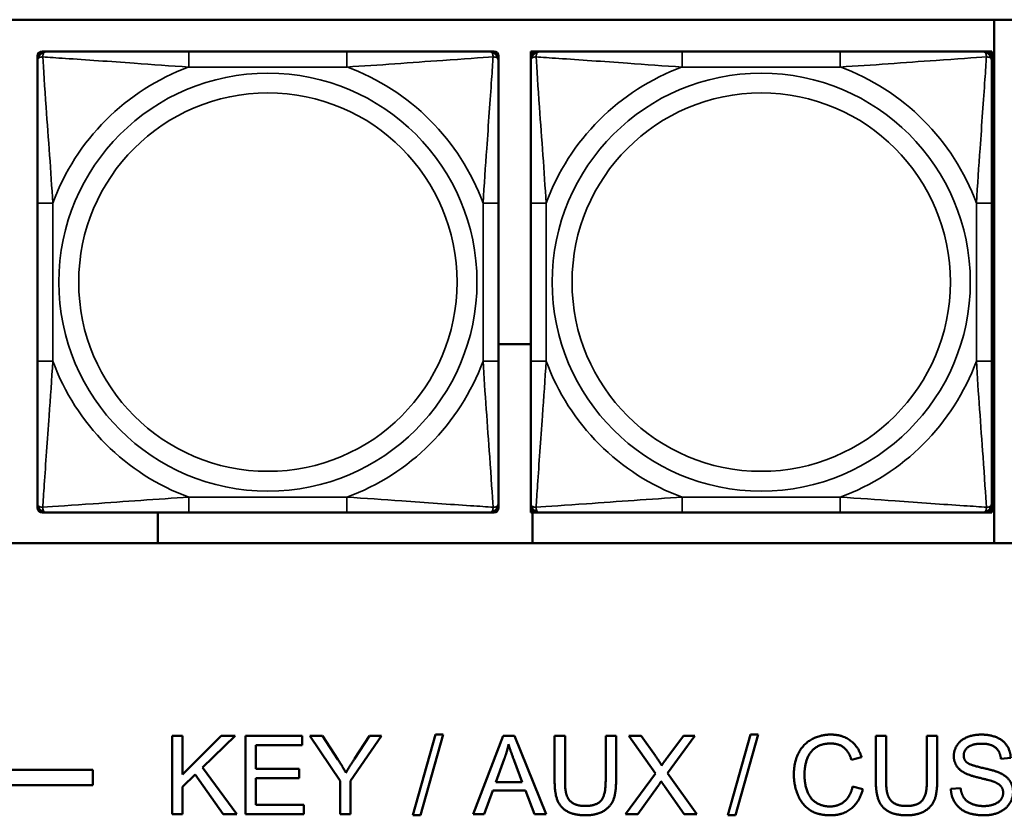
# Model space of a CAD drawing. Header units: inches. Extents: x 1.9 to 64.4, y 1.6 to 69.2.
# Tile 149 of 256: x 32.5 to 33.8, y 53.2 to 54.2. Entities that reach past the tile are written whole.
import ezdxf

# ---------------------------------------------------------------- set-up
doc = ezdxf.new("R2010")
doc.units = ezdxf.units.IN
doc.header["$MEASUREMENT"] = 0
doc.layers.add('Visible (ANSI)', color=7, linetype='Continuous', lineweight=50)
doc.layers.add('Visible Narrow (ANSI)', color=7, linetype='Continuous', lineweight=35)

msp = doc.modelspace()

# ---------------------------------------------------------------- linework, layer by layer
at = {"layer": 'Visible (ANSI)'}
for p, q in [((31.2376, 54.1872), (36.323, 54.1872)), ((33.7821, 54.1872), (33.7821, 53.5167)), ((32.5565, 54.1345), (32.5565, 54.1404)), ((32.5624, 54.1463), (32.5683, 54.1463)), ((32.953, 54.1463), (32.7507, 54.1463)), ((33.1353, 54.1463), (33.1412, 54.1463)), ((33.1471, 54.1404), (33.1471, 54.1345)), ((33.1885, 54.1463), (33.1944, 54.1463)), ((33.1885, 54.1404), (33.1885, 54.1463)), ((33.1885, 54.1345), (33.1885, 54.1404)), ((33.1944, 54.1463), (33.2003, 54.1463)), ((33.585, 54.1463), (33.3827, 54.1463)), ((33.7673, 54.1463), (33.7732, 54.1463)), ((33.7732, 54.1463), (33.7791, 54.1463)), ((33.7791, 54.1463), (33.7791, 54.1404)), ((33.7791, 54.1404), (33.7791, 54.1345)), ((32.5565, 53.9522), (32.5565, 53.7499)), ((33.1471, 53.7499), (33.1471, 53.9522)), ((33.1885, 53.9522), (33.1885, 53.7499)), ((33.7791, 53.7499), (33.7791, 53.9522)), ((33.1471, 53.7715), (33.1885, 53.7715)), ((32.5565, 53.5617), (32.5565, 53.5676)), ((33.1471, 53.5676), (33.1471, 53.5617)), ((33.1885, 53.5617), (33.1885, 53.5676)), ((33.1885, 53.5558), (33.1885, 53.5617)), ((33.7791, 53.5676), (33.7791, 53.5617)), ((33.7791, 53.5617), (33.7791, 53.5558)), ((32.5683, 53.5558), (32.5624, 53.5558)), ((32.7107, 53.5167), (32.7107, 53.5558)), ((32.7507, 53.5558), (32.953, 53.5558)), ((33.1412, 53.5558), (33.1353, 53.5558)), ((33.1944, 53.5558), (33.1885, 53.5558)), ((33.1907, 53.5558), (33.1907, 53.5167)), ((33.2003, 53.5558), (33.1944, 53.5558)), ((33.3827, 53.5558), (33.585, 53.5558)), ((33.7732, 53.5558), (33.7673, 53.5558)), ((33.7791, 53.5558), (33.7732, 53.5558)), ((36.323, 53.5167), (31.2376, 53.5167)), ((32.7291, 53.2695), (32.7424, 53.2695)), ((32.7291, 53.1695), (32.7291, 53.2695)), ((32.7424, 53.2695), (32.7424, 53.22)), ((32.7424, 53.22), (32.7921, 53.2695)), ((32.81, 53.2695), (32.7681, 53.229)), ((32.7921, 53.2695), (32.81, 53.2695)), ((32.8232, 53.2695), (32.8956, 53.2695)), ((32.8232, 53.1695), (32.8232, 53.2695)), ((32.8956, 53.2695), (32.8956, 53.2577)), ((32.9443, 53.2119), (32.9057, 53.2695)), ((32.9057, 53.2695), (32.9218, 53.2695)), ((32.9218, 53.2695), (32.9415, 53.2394)), ((32.9975, 53.2695), (32.9575, 53.2119)), ((32.9626, 53.2401), (32.9821, 53.2695)), ((32.9821, 53.2695), (32.9975, 53.2695)), ((33.0373, 53.1679), (33.0663, 53.2712)), ((33.0762, 53.2712), (33.0472, 53.1679)), ((33.0663, 53.2712), (33.0762, 53.2712)), ((33.1148, 53.1695), (33.1532, 53.2695)), ((33.1532, 53.2695), (33.1675, 53.2695)), ((33.1675, 53.2695), (33.2084, 53.1695)), ((33.2191, 53.2118), (33.2191, 53.2695)), ((33.2191, 53.2695), (33.2324, 53.2695)), ((33.2324, 53.2695), (33.2324, 53.2118)), ((33.2845, 53.2118), (33.2845, 53.2695)), ((33.2845, 53.2695), (33.2978, 53.2695)), ((33.2978, 53.2695), (33.2978, 53.2118)), ((33.3483, 53.2214), (33.3142, 53.2695)), ((33.3142, 53.2695), (33.3299, 53.2695)), ((33.3299, 53.2695), (33.3482, 53.2439)), ((33.3986, 53.2695), (33.3639, 53.222)), ((33.3642, 53.2429), (33.3842, 53.2695)), ((33.3842, 53.2695), (33.3986, 53.2695)), ((33.4411, 53.1679), (33.47, 53.2712)), ((33.4799, 53.2712), (33.451, 53.1679)), ((33.47, 53.2712), (33.4799, 53.2712)), ((33.6306, 53.2118), (33.6306, 53.2695)), ((33.6306, 53.2695), (33.6438, 53.2695)), ((33.6438, 53.2695), (33.6438, 53.2118)), ((33.696, 53.2118), (33.696, 53.2695)), ((33.696, 53.2695), (33.7092, 53.2695)), ((33.7092, 53.2695), (33.7092, 53.2118)), ((32.8956, 53.2577), (32.8364, 53.2577)), ((32.8364, 53.2577), (32.8364, 53.2272)), ((33.1436, 53.2105), (33.1546, 53.2399)), ((33.1671, 53.2383), (33.1776, 53.2105)), ((33.6123, 53.2422), (33.5993, 53.2391)), ((33.8034, 53.2414), (33.7908, 53.2404)), ((22.395, 53.2263), (32.6275, 53.2263)), ((32.6275, 53.2263), (32.6275, 53.2063)), ((32.7588, 53.2201), (32.7424, 53.2042)), ((32.7944, 53.1695), (32.7588, 53.2201)), ((32.7681, 53.229), (32.8118, 53.1695)), ((32.8364, 53.2272), (32.8918, 53.2272)), ((32.8918, 53.2272), (32.8918, 53.2153)), ((33.3097, 53.1695), (33.3483, 53.2214)), ((33.3639, 53.222), (33.4014, 53.1695)), ((32.6275, 53.2063), (22.395, 53.2063)), ((32.8918, 53.2153), (32.8364, 53.2153)), ((32.8364, 53.2153), (32.8364, 53.1814)), ((32.9443, 53.1695), (32.9443, 53.2119)), ((32.9575, 53.2119), (32.9575, 53.1695)), ((33.1776, 53.2105), (33.1436, 53.2105)), ((33.3851, 53.1695), (33.3598, 53.2052)), ((32.7424, 53.2042), (32.7424, 53.1695)), ((33.1398, 53.1998), (33.1288, 53.1695)), ((33.1817, 53.1998), (33.1398, 53.1998)), ((33.1933, 53.1695), (33.1817, 53.1998)), ((33.3509, 53.2042), (33.3256, 53.1695)), ((33.6008, 53.2047), (33.614, 53.2013)), ((33.7267, 53.2017), (33.7392, 53.2028)), ((32.8364, 53.1814), (32.8979, 53.1814)), ((32.8979, 53.1814), (32.8979, 53.1695)), ((32.7424, 53.1695), (32.7291, 53.1695)), ((32.8118, 53.1695), (32.7944, 53.1695)), ((32.8979, 53.1695), (32.8232, 53.1695)), ((32.9575, 53.1695), (32.9443, 53.1695)), ((33.0472, 53.1679), (33.0373, 53.1679)), ((33.1288, 53.1695), (33.1148, 53.1695)), ((33.2084, 53.1695), (33.1933, 53.1695)), ((33.3256, 53.1695), (33.3097, 53.1695)), ((33.4014, 53.1695), (33.3851, 53.1695)), ((33.451, 53.1679), (33.4411, 53.1679))]:
    msp.add_line(p, q, dxfattribs=at)
for centre, radius, start, end in [((32.5624, 54.1404), 0.00591, 90, 180), ((32.5683, 54.1345), 0.0118, 90, 180), ((33.1353, 54.1345), 0.0118, 0, 90), ((33.1412, 54.1404), 0.00591, 0, 90), ((33.1944, 54.1404), 0.00591, 90, 180), ((33.2003, 54.1345), 0.0118, 90, 180), ((33.7673, 54.1345), 0.0118, 0, 90), ((33.7732, 54.1404), 0.00591, 0, 90), ((32.5683, 53.5676), 0.0118, 180, 270), ((32.5624, 53.5617), 0.00591, 180, 270), ((33.1353, 53.5676), 0.0118, 270, 0), ((33.1412, 53.5617), 0.00591, 270, 0), ((33.2003, 53.5676), 0.0118, 180, 270), ((33.1944, 53.5617), 0.00591, 180, 270), ((33.7673, 53.5676), 0.0118, 270, 0), ((33.7732, 53.5617), 0.00591, 270, 0)]:
    msp.add_arc(centre, radius, start, end, dxfattribs=at)
for points, knots in [([(32.7507, 54.1463), (32.727, 54.1463), (32.703, 54.1463), (32.6796, 54.1463), (32.649, 54.1463), (32.6181, 54.1463), (32.5948, 54.1463), (32.5828, 54.1463), (32.5732, 54.1463), (32.5683, 54.1463)], [0.2569537, 0.2569537, 0.2569537, 0.2569537, 0.4371919, 0.4371919, 0.4371919, 0.6739428, 0.6739428, 0.6739428, 0.7963818, 0.7963818, 0.7963818, 0.7963818]), ([(33.1353, 54.1463), (33.1295, 54.1463), (33.117, 54.1463), (33.1018, 54.1463), (33.0784, 54.1463), (33.0493, 54.1463), (33.0202, 54.1463), (32.998, 54.1463), (32.9754, 54.1463), (32.953, 54.1463)], [-0.7968224, -0.7968224, -0.7968224, -0.7968224, -0.6514613, -0.6514613, -0.6514613, -0.427691, -0.427691, -0.427691, -0.2569517, -0.2569517, -0.2569517, -0.2569517]), ([(33.3827, 54.1463), (33.359, 54.1463), (33.335, 54.1463), (33.3116, 54.1463), (33.281, 54.1463), (33.2501, 54.1463), (33.2268, 54.1463), (33.2148, 54.1463), (33.2052, 54.1463), (33.2003, 54.1463)], [0.2569537, 0.2569537, 0.2569537, 0.2569537, 0.4371919, 0.4371919, 0.4371919, 0.6739428, 0.6739428, 0.6739428, 0.7963818, 0.7963818, 0.7963818, 0.7963818]), ([(33.7673, 54.1463), (33.7615, 54.1463), (33.749, 54.1463), (33.7338, 54.1463), (33.7104, 54.1463), (33.6813, 54.1463), (33.6522, 54.1463), (33.63, 54.1463), (33.6074, 54.1463), (33.585, 54.1463)], [-0.7968224, -0.7968224, -0.7968224, -0.7968224, -0.6514613, -0.6514613, -0.6514613, -0.427691, -0.427691, -0.427691, -0.2569517, -0.2569517, -0.2569517, -0.2569517]), ([(32.5565, 54.1345), (32.5565, 54.1288), (32.5565, 54.1163), (32.5565, 54.1011), (32.5565, 54.0776), (32.5565, 54.0485), (32.5565, 54.0194), (32.5565, 53.9973), (32.5565, 53.9746), (32.5565, 53.9522)], [-0.7968224, -0.7968224, -0.7968224, -0.7968224, -0.6514613, -0.6514613, -0.6514613, -0.427691, -0.427691, -0.427691, -0.2569517, -0.2569517, -0.2569517, -0.2569517]), ([(33.1471, 53.9522), (33.1471, 53.9759), (33.1471, 53.9998), (33.1471, 54.0232), (33.1471, 54.0539), (33.1471, 54.0848), (33.1471, 54.108), (33.1471, 54.12), (33.1471, 54.1297), (33.1471, 54.1345)], [0.2569537, 0.2569537, 0.2569537, 0.2569537, 0.4371919, 0.4371919, 0.4371919, 0.6739428, 0.6739428, 0.6739428, 0.7963818, 0.7963818, 0.7963818, 0.7963818]), ([(33.1885, 54.1345), (33.1885, 54.1288), (33.1885, 54.1163), (33.1885, 54.1011), (33.1885, 54.0776), (33.1885, 54.0485), (33.1885, 54.0194), (33.1885, 53.9973), (33.1885, 53.9746), (33.1885, 53.9522)], [-0.7968224, -0.7968224, -0.7968224, -0.7968224, -0.6514613, -0.6514613, -0.6514613, -0.427691, -0.427691, -0.427691, -0.2569517, -0.2569517, -0.2569517, -0.2569517]), ([(33.7791, 53.9522), (33.7791, 53.9759), (33.7791, 53.9998), (33.7791, 54.0232), (33.7791, 54.0539), (33.7791, 54.0848), (33.7791, 54.108), (33.7791, 54.12), (33.7791, 54.1297), (33.7791, 54.1345)], [0.2569537, 0.2569537, 0.2569537, 0.2569537, 0.4371919, 0.4371919, 0.4371919, 0.6739428, 0.6739428, 0.6739428, 0.7963818, 0.7963818, 0.7963818, 0.7963818]), ([(32.5565, 53.7499), (32.5565, 53.7262), (32.5565, 53.7022), (32.5565, 53.6789), (32.5565, 53.6482), (32.5565, 53.6173), (32.5565, 53.5941), (32.5565, 53.5821), (32.5565, 53.5724), (32.5565, 53.5676)], [0.2569537, 0.2569537, 0.2569537, 0.2569537, 0.4371919, 0.4371919, 0.4371919, 0.6739428, 0.6739428, 0.6739428, 0.7963818, 0.7963818, 0.7963818, 0.7963818]), ([(33.1471, 53.5676), (33.1471, 53.5733), (33.1471, 53.5858), (33.1471, 53.601), (33.1471, 53.6245), (33.1471, 53.6536), (33.1471, 53.6827), (33.1471, 53.7048), (33.1471, 53.7275), (33.1471, 53.7499)], [-0.7968224, -0.7968224, -0.7968224, -0.7968224, -0.6514613, -0.6514613, -0.6514613, -0.427691, -0.427691, -0.427691, -0.2569517, -0.2569517, -0.2569517, -0.2569517]), ([(33.1885, 53.7499), (33.1885, 53.7262), (33.1885, 53.7022), (33.1885, 53.6789), (33.1885, 53.6482), (33.1885, 53.6173), (33.1885, 53.5941), (33.1885, 53.5821), (33.1885, 53.5724), (33.1885, 53.5676)], [0.2569537, 0.2569537, 0.2569537, 0.2569537, 0.4371919, 0.4371919, 0.4371919, 0.6739428, 0.6739428, 0.6739428, 0.7963818, 0.7963818, 0.7963818, 0.7963818]), ([(33.7791, 53.5676), (33.7791, 53.5733), (33.7791, 53.5858), (33.7791, 53.601), (33.7791, 53.6245), (33.7791, 53.6536), (33.7791, 53.6827), (33.7791, 53.7048), (33.7791, 53.7275), (33.7791, 53.7499)], [-0.7968224, -0.7968224, -0.7968224, -0.7968224, -0.6514613, -0.6514613, -0.6514613, -0.427691, -0.427691, -0.427691, -0.2569517, -0.2569517, -0.2569517, -0.2569517]), ([(32.5683, 53.5558), (32.5741, 53.5558), (32.5866, 53.5558), (32.6018, 53.5558), (32.6252, 53.5558), (32.6543, 53.5558), (32.6834, 53.5558), (32.7056, 53.5558), (32.7282, 53.5558), (32.7507, 53.5558)], [-0.7968224, -0.7968224, -0.7968224, -0.7968224, -0.6514613, -0.6514613, -0.6514613, -0.427691, -0.427691, -0.427691, -0.2569517, -0.2569517, -0.2569517, -0.2569517]), ([(32.953, 53.5558), (32.9766, 53.5558), (33.0006, 53.5558), (33.024, 53.5558), (33.0546, 53.5558), (33.0855, 53.5558), (33.1088, 53.5558), (33.1208, 53.5558), (33.1304, 53.5558), (33.1353, 53.5558)], [0.2569537, 0.2569537, 0.2569537, 0.2569537, 0.4371919, 0.4371919, 0.4371919, 0.6739428, 0.6739428, 0.6739428, 0.7963818, 0.7963818, 0.7963818, 0.7963818]), ([(33.2003, 53.5558), (33.2061, 53.5558), (33.2186, 53.5558), (33.2338, 53.5558), (33.2572, 53.5558), (33.2863, 53.5558), (33.3154, 53.5558), (33.3376, 53.5558), (33.3602, 53.5558), (33.3827, 53.5558)], [-0.7968224, -0.7968224, -0.7968224, -0.7968224, -0.6514613, -0.6514613, -0.6514613, -0.427691, -0.427691, -0.427691, -0.2569517, -0.2569517, -0.2569517, -0.2569517]), ([(33.585, 53.5558), (33.6086, 53.5558), (33.6326, 53.5558), (33.656, 53.5558), (33.6866, 53.5558), (33.7175, 53.5558), (33.7408, 53.5558), (33.7528, 53.5558), (33.7624, 53.5558), (33.7673, 53.5558)], [0.2569537, 0.2569537, 0.2569537, 0.2569537, 0.4371919, 0.4371919, 0.4371919, 0.6739428, 0.6739428, 0.6739428, 0.7963818, 0.7963818, 0.7963818, 0.7963818])]:
    msp.add_open_spline(points, degree=3, knots=knots, dxfattribs=at)
for points in [[(33.5256, 53.2203), (33.5256, 53.2359), (33.5376, 53.2593), (33.5596, 53.2713), (33.5729, 53.2713)], [(33.5729, 53.2713), (33.5879, 53.2713), (33.6083, 53.256), (33.6123, 53.2422)], [(33.7305, 53.2437), (33.7305, 53.2513), (33.7391, 53.2644), (33.7556, 53.2713), (33.7658, 53.2713)], [(33.7658, 53.2713), (33.7769, 53.2713), (33.7939, 53.2641), (33.8031, 53.2502), (33.8034, 53.2414)], [(33.1546, 53.2399), (33.1581, 53.2494), (33.1601, 53.259)], [(33.1601, 53.259), (33.1623, 53.2509), (33.1671, 53.2383)], [(33.5726, 53.2599), (33.561, 53.2599), (33.5455, 53.2489), (33.5392, 53.2303), (33.5392, 53.2204)], [(33.5993, 53.2391), (33.5958, 53.25), (33.5826, 53.2599), (33.5726, 53.2599)], [(33.7663, 53.2596), (33.7543, 53.2596), (33.7432, 53.2508), (33.7432, 53.2446)], [(33.7908, 53.2404), (33.7898, 53.25), (33.7779, 53.2596), (33.7663, 53.2596)], [(33.3482, 53.2439), (33.354, 53.236), (33.3562, 53.2317)], [(33.3562, 53.2317), (33.3596, 53.237), (33.3642, 53.2429)], [(33.7447, 53.222), (33.7375, 53.2257), (33.7305, 53.2368), (33.7305, 53.2437)], [(33.7432, 53.2446), (33.7432, 53.2392), (33.7471, 53.2357)], [(32.9415, 53.2394), (32.9471, 53.231), (32.9517, 53.2224)], [(32.9517, 53.2224), (32.9562, 53.2303), (32.9626, 53.2401)], [(33.7471, 53.2357), (33.751, 53.2323), (33.7834, 53.225), (33.7894, 53.2222)], [(33.5726, 53.1679), (33.5565, 53.1679), (33.5362, 53.181), (33.5256, 53.206), (33.5256, 53.2203)], [(33.5392, 53.2204), (33.5392, 53.2077), (33.5467, 53.1886), (33.5623, 53.1792), (33.5715, 53.1792)], [(33.7819, 53.2108), (33.7779, 53.2124), (33.7502, 53.219), (33.7447, 53.222)], [(33.7894, 53.2222), (33.7981, 53.2182), (33.8064, 53.2058), (33.8064, 53.1978)], [(33.2587, 53.1679), (33.2447, 53.1679), (33.2267, 53.1775), (33.2191, 53.1959), (33.2191, 53.2118)], [(33.2324, 53.2118), (33.2324, 53.1989), (33.2372, 53.1865), (33.249, 53.1798), (33.2575, 53.1798)], [(33.2575, 53.1798), (33.2721, 53.1798), (33.2845, 53.1931), (33.2845, 53.2118)], [(33.2978, 53.2118), (33.2978, 53.1967), (33.291, 53.179), (33.2732, 53.1679), (33.2587, 53.1679)], [(33.3556, 53.2114), (33.3524, 53.2063), (33.3509, 53.2042)], [(33.3598, 53.2052), (33.3577, 53.2083), (33.3556, 53.2114)], [(33.6701, 53.1679), (33.6561, 53.1679), (33.6382, 53.1775), (33.6306, 53.1959), (33.6306, 53.2118)], [(33.6438, 53.2118), (33.6438, 53.1989), (33.6486, 53.1865), (33.6604, 53.1798), (33.669, 53.1798)], [(33.669, 53.1798), (33.6835, 53.1798), (33.696, 53.1931), (33.696, 53.2118)], [(33.7092, 53.2118), (33.7092, 53.1967), (33.7024, 53.179), (33.6846, 53.1679), (33.6701, 53.1679)], [(33.7937, 53.1967), (33.7937, 53.2014), (33.7883, 53.2084), (33.7819, 53.2108)], [(33.5715, 53.1792), (33.5826, 53.1792), (33.598, 53.192), (33.6008, 53.2047)], [(33.614, 53.2013), (33.6098, 53.185), (33.5883, 53.1679), (33.5726, 53.1679)], [(33.7694, 53.1679), (33.7558, 53.1679), (33.7375, 53.1758), (33.727, 53.1916), (33.7267, 53.2017)], [(33.7392, 53.2028), (33.7402, 53.1952), (33.7466, 53.1856), (33.7603, 53.1797), (33.7688, 53.1797)], [(33.7688, 53.1797), (33.7764, 53.1797), (33.788, 53.1842), (33.7937, 53.192), (33.7937, 53.1967)], [(33.8064, 53.1978), (33.8064, 53.1898), (33.7972, 53.1757), (33.7801, 53.1679), (33.7694, 53.1679)]]:
    msp.add_open_spline(points, degree=2, dxfattribs=at)
at = {"layer": 'Visible Narrow (ANSI)'}
for p, q in [((32.7507, 54.1463), (32.7507, 54.1266)), ((32.953, 54.1463), (32.953, 54.1266)), ((33.3827, 54.1463), (33.3827, 54.1266)), ((33.585, 54.1463), (33.585, 54.1266)), ((32.7507, 54.1266), (32.953, 54.1266)), ((33.3827, 54.1266), (33.585, 54.1266)), ((32.5565, 53.9522), (32.5762, 53.9522)), ((32.5762, 53.7499), (32.5762, 53.9522)), ((33.1274, 53.9522), (33.1274, 53.7499)), ((33.1471, 53.9522), (33.1274, 53.9522)), ((33.1885, 53.9522), (33.2082, 53.9522)), ((33.2082, 53.7499), (33.2082, 53.9522)), ((33.7594, 53.9522), (33.7594, 53.7499)), ((33.7791, 53.9522), (33.7594, 53.9522)), ((32.5565, 53.7499), (32.5762, 53.7499)), ((33.1471, 53.7499), (33.1274, 53.7499)), ((33.1885, 53.7499), (33.2082, 53.7499)), ((33.7791, 53.7499), (33.7594, 53.7499)), ((32.953, 53.5755), (32.7507, 53.5755)), ((32.7507, 53.5558), (32.7507, 53.5755)), ((32.953, 53.5558), (32.953, 53.5755)), ((33.585, 53.5755), (33.3827, 53.5755)), ((33.3827, 53.5558), (33.3827, 53.5755)), ((33.585, 53.5558), (33.585, 53.5755))]:
    msp.add_line(p, q, dxfattribs=at)
for centre, radius in [((32.8518, 53.851), 0.2678), ((33.4838, 53.851), 0.2678), ((32.8518, 53.851), 0.2424), ((33.4838, 53.851), 0.2424)]:
    msp.add_circle(centre, radius, dxfattribs=at)
for centre, start, end in [((32.8518, 53.851), 110.1547, 159.8453), ((32.8518, 53.851), 20.1547, 69.8453), ((33.4838, 53.851), 110.1547, 159.8453), ((33.4838, 53.851), 20.1547, 69.8453), ((32.8518, 53.851), 200.1547, 249.8453), ((32.8518, 53.851), 290.1547, 339.8453), ((33.4838, 53.851), 200.1547, 249.8453), ((33.4838, 53.851), 290.1547, 339.8453)]:
    msp.add_arc(centre, 0.2936, start, end, dxfattribs=at)
for points, knots in [([(32.5565, 54.1345), (32.5565, 54.135), (32.5566, 54.1355), (32.5568, 54.1364), (32.557, 54.1368), (32.5574, 54.1374), (32.5576, 54.1376), (32.5579, 54.1379), (32.558, 54.138), (32.5584, 54.1384), (32.5588, 54.1386), (32.5597, 54.139), (32.5603, 54.1392), (32.5618, 54.1394), (32.5625, 54.1395), (32.5634, 54.1395)], [-0.0532704, -0.0532704, -0.0532704, -0.0532704, -0.04377373, -0.04377373, -0.03521335, -0.03521335, -0.02986312, -0.02986312, -0.02651922, -0.02651922, -0.01983142, -0.01983142, -0.00913095, -0.00913095, 0.00023197, 0.00023197, 0.00023197, 0.00023197]), ([(32.5634, 54.1395), (32.5634, 54.1403), (32.5634, 54.1411), (32.5636, 54.1425), (32.5638, 54.1432), (32.5643, 54.1441), (32.5645, 54.1444), (32.5648, 54.1448), (32.5649, 54.145), (32.5652, 54.1453), (32.5654, 54.1454), (32.566, 54.1458), (32.5664, 54.146), (32.5673, 54.1463), (32.5678, 54.1463), (32.5683, 54.1463)], [-0.00023197, -0.00023197, -0.00023197, -0.00023197, 0.00913095, 0.00913095, 0.01983142, 0.01983142, 0.02651922, 0.02651922, 0.02986312, 0.02986312, 0.03521335, 0.03521335, 0.04377373, 0.04377373, 0.0532704, 0.0532704, 0.0532704, 0.0532704]), ([(32.5634, 54.1395), (32.571, 54.139), (32.581, 54.1383), (32.6181, 54.1359), (32.6498, 54.1336), (32.7041, 54.1297), (32.7273, 54.128), (32.7507, 54.1266)], [-0.7478145, -0.7478145, -0.7478145, -0.7478145, -0.6493253, -0.6493253, -0.427691, -0.427691, -0.2569537, -0.2569537, -0.2569537, -0.2569537]), ([(32.5762, 53.9522), (32.5738, 53.9927), (32.5705, 54.035), (32.5659, 54.1007), (32.5643, 54.1251), (32.5634, 54.1395)], [0.2569517, 0.2569517, 0.2569517, 0.2569517, 0.5559983, 0.5559983, 0.7482818, 0.7482818, 0.7482818, 0.7482818]), ([(32.953, 54.1266), (32.9934, 54.129), (33.0358, 54.1323), (33.1014, 54.1369), (33.1259, 54.1386), (33.1402, 54.1395)], [0.2569517, 0.2569517, 0.2569517, 0.2569517, 0.5559983, 0.5559983, 0.7482818, 0.7482818, 0.7482818, 0.7482818]), ([(33.1402, 54.1395), (33.1397, 54.1318), (33.1391, 54.1218), (33.1366, 54.0848), (33.1343, 54.053), (33.1304, 53.9988), (33.1288, 53.9756), (33.1274, 53.9522)], [-0.7478145, -0.7478145, -0.7478145, -0.7478145, -0.6493253, -0.6493253, -0.427691, -0.427691, -0.2569537, -0.2569537, -0.2569537, -0.2569537]), ([(33.1353, 54.1463), (33.1358, 54.1463), (33.1363, 54.1463), (33.1372, 54.146), (33.1376, 54.1458), (33.1382, 54.1454), (33.1384, 54.1453), (33.1387, 54.145), (33.1388, 54.1448), (33.1391, 54.1444), (33.1393, 54.1441), (33.1398, 54.1432), (33.14, 54.1425), (33.1402, 54.1411), (33.1402, 54.1403), (33.1402, 54.1395)], [-0.0532704, -0.0532704, -0.0532704, -0.0532704, -0.04377373, -0.04377373, -0.03521335, -0.03521335, -0.02986312, -0.02986312, -0.02651922, -0.02651922, -0.01983142, -0.01983142, -0.00913095, -0.00913095, 0.00023197, 0.00023197, 0.00023197, 0.00023197]), ([(33.1402, 54.1395), (33.1411, 54.1395), (33.1418, 54.1394), (33.1433, 54.1392), (33.1439, 54.139), (33.1449, 54.1386), (33.1452, 54.1384), (33.1456, 54.138), (33.1457, 54.1379), (33.146, 54.1376), (33.1462, 54.1374), (33.1466, 54.1368), (33.1468, 54.1364), (33.147, 54.1355), (33.1471, 54.135), (33.1471, 54.1345)], [-0.00023197, -0.00023197, -0.00023197, -0.00023197, 0.00913095, 0.00913095, 0.01983142, 0.01983142, 0.02651922, 0.02651922, 0.02986312, 0.02986312, 0.03521335, 0.03521335, 0.04377373, 0.04377373, 0.0532704, 0.0532704, 0.0532704, 0.0532704]), ([(33.1885, 54.1345), (33.1885, 54.135), (33.1886, 54.1355), (33.1888, 54.1364), (33.189, 54.1368), (33.1894, 54.1374), (33.1896, 54.1376), (33.1899, 54.1379), (33.19, 54.138), (33.1904, 54.1384), (33.1908, 54.1386), (33.1917, 54.139), (33.1923, 54.1392), (33.1938, 54.1394), (33.1945, 54.1395), (33.1954, 54.1395)], [-0.0532704, -0.0532704, -0.0532704, -0.0532704, -0.04377373, -0.04377373, -0.03521335, -0.03521335, -0.02986312, -0.02986312, -0.02651922, -0.02651922, -0.01983142, -0.01983142, -0.00913095, -0.00913095, 0.00023197, 0.00023197, 0.00023197, 0.00023197]), ([(33.1954, 54.1395), (33.1954, 54.1403), (33.1954, 54.1411), (33.1956, 54.1425), (33.1958, 54.1432), (33.1963, 54.1441), (33.1965, 54.1444), (33.1968, 54.1448), (33.1969, 54.145), (33.1972, 54.1453), (33.1974, 54.1454), (33.198, 54.1458), (33.1984, 54.146), (33.1993, 54.1463), (33.1998, 54.1463), (33.2003, 54.1463)], [-0.00023197, -0.00023197, -0.00023197, -0.00023197, 0.00913095, 0.00913095, 0.01983142, 0.01983142, 0.02651922, 0.02651922, 0.02986312, 0.02986312, 0.03521335, 0.03521335, 0.04377373, 0.04377373, 0.0532704, 0.0532704, 0.0532704, 0.0532704]), ([(33.1954, 54.1395), (33.203, 54.139), (33.213, 54.1383), (33.2501, 54.1359), (33.2818, 54.1336), (33.3361, 54.1297), (33.3593, 54.128), (33.3827, 54.1266)], [-0.7478145, -0.7478145, -0.7478145, -0.7478145, -0.6493253, -0.6493253, -0.427691, -0.427691, -0.2569537, -0.2569537, -0.2569537, -0.2569537]), ([(33.2082, 53.9522), (33.2058, 53.9927), (33.2025, 54.035), (33.1979, 54.1007), (33.1963, 54.1251), (33.1954, 54.1395)], [0.2569517, 0.2569517, 0.2569517, 0.2569517, 0.5559983, 0.5559983, 0.7482818, 0.7482818, 0.7482818, 0.7482818]), ([(33.585, 54.1266), (33.6254, 54.129), (33.6678, 54.1323), (33.7334, 54.1369), (33.7579, 54.1386), (33.7722, 54.1395)], [0.2569517, 0.2569517, 0.2569517, 0.2569517, 0.5559983, 0.5559983, 0.7482818, 0.7482818, 0.7482818, 0.7482818]), ([(33.7722, 54.1395), (33.7717, 54.1318), (33.7711, 54.1218), (33.7686, 54.0848), (33.7663, 54.053), (33.7624, 53.9988), (33.7608, 53.9756), (33.7594, 53.9522)], [-0.7478145, -0.7478145, -0.7478145, -0.7478145, -0.6493253, -0.6493253, -0.427691, -0.427691, -0.2569537, -0.2569537, -0.2569537, -0.2569537]), ([(33.7673, 54.1463), (33.7678, 54.1463), (33.7683, 54.1463), (33.7692, 54.146), (33.7696, 54.1458), (33.7702, 54.1454), (33.7704, 54.1453), (33.7707, 54.145), (33.7708, 54.1448), (33.7711, 54.1444), (33.7713, 54.1441), (33.7718, 54.1432), (33.772, 54.1425), (33.7722, 54.1411), (33.7722, 54.1403), (33.7722, 54.1395)], [-0.0532704, -0.0532704, -0.0532704, -0.0532704, -0.04377373, -0.04377373, -0.03521335, -0.03521335, -0.02986312, -0.02986312, -0.02651922, -0.02651922, -0.01983142, -0.01983142, -0.00913095, -0.00913095, 0.00023197, 0.00023197, 0.00023197, 0.00023197]), ([(33.7722, 54.1395), (33.7731, 54.1395), (33.7738, 54.1394), (33.7753, 54.1392), (33.7759, 54.139), (33.7769, 54.1386), (33.7772, 54.1384), (33.7776, 54.138), (33.7777, 54.1379), (33.778, 54.1376), (33.7782, 54.1374), (33.7786, 54.1368), (33.7788, 54.1364), (33.779, 54.1355), (33.7791, 54.135), (33.7791, 54.1345)], [-0.00023197, -0.00023197, -0.00023197, -0.00023197, 0.00913095, 0.00913095, 0.01983142, 0.01983142, 0.02651922, 0.02651922, 0.02986312, 0.02986312, 0.03521335, 0.03521335, 0.04377373, 0.04377373, 0.0532704, 0.0532704, 0.0532704, 0.0532704]), ([(32.5634, 53.5626), (32.5639, 53.5703), (32.5645, 53.5803), (32.567, 53.6173), (32.5693, 53.649), (32.5732, 53.7033), (32.5748, 53.7265), (32.5762, 53.7499)], [-0.7478145, -0.7478145, -0.7478145, -0.7478145, -0.6493253, -0.6493253, -0.427691, -0.427691, -0.2569537, -0.2569537, -0.2569537, -0.2569537]), ([(33.1274, 53.7499), (33.1298, 53.7094), (33.1331, 53.6671), (33.1377, 53.6014), (33.1393, 53.577), (33.1402, 53.5626)], [0.2569517, 0.2569517, 0.2569517, 0.2569517, 0.5559983, 0.5559983, 0.7482818, 0.7482818, 0.7482818, 0.7482818]), ([(33.1954, 53.5626), (33.1959, 53.5703), (33.1965, 53.5803), (33.199, 53.6173), (33.2013, 53.649), (33.2052, 53.7033), (33.2068, 53.7265), (33.2082, 53.7499)], [-0.7478145, -0.7478145, -0.7478145, -0.7478145, -0.6493253, -0.6493253, -0.427691, -0.427691, -0.2569537, -0.2569537, -0.2569537, -0.2569537]), ([(33.7594, 53.7499), (33.7618, 53.7094), (33.7651, 53.6671), (33.7697, 53.6014), (33.7713, 53.577), (33.7722, 53.5626)], [0.2569517, 0.2569517, 0.2569517, 0.2569517, 0.5559983, 0.5559983, 0.7482818, 0.7482818, 0.7482818, 0.7482818]), ([(32.7507, 53.5755), (32.7102, 53.5731), (32.6678, 53.5698), (32.6022, 53.5652), (32.5777, 53.5635), (32.5634, 53.5626)], [0.2569517, 0.2569517, 0.2569517, 0.2569517, 0.5559983, 0.5559983, 0.7482818, 0.7482818, 0.7482818, 0.7482818]), ([(33.1402, 53.5626), (33.1326, 53.5631), (33.1226, 53.5638), (33.0855, 53.5662), (33.0538, 53.5685), (32.9996, 53.5724), (32.9763, 53.574), (32.953, 53.5755)], [-0.7478145, -0.7478145, -0.7478145, -0.7478145, -0.6493253, -0.6493253, -0.427691, -0.427691, -0.2569537, -0.2569537, -0.2569537, -0.2569537]), ([(33.3827, 53.5755), (33.3422, 53.5731), (33.2998, 53.5698), (33.2342, 53.5652), (33.2097, 53.5635), (33.1954, 53.5626)], [0.2569517, 0.2569517, 0.2569517, 0.2569517, 0.5559983, 0.5559983, 0.7482818, 0.7482818, 0.7482818, 0.7482818]), ([(33.7722, 53.5626), (33.7646, 53.5631), (33.7546, 53.5638), (33.7175, 53.5662), (33.6858, 53.5685), (33.6316, 53.5724), (33.6083, 53.574), (33.585, 53.5755)], [-0.7478145, -0.7478145, -0.7478145, -0.7478145, -0.6493253, -0.6493253, -0.427691, -0.427691, -0.2569537, -0.2569537, -0.2569537, -0.2569537]), ([(32.5634, 53.5626), (32.5625, 53.5626), (32.5618, 53.5627), (32.5603, 53.5629), (32.5597, 53.5631), (32.5588, 53.5635), (32.5584, 53.5637), (32.558, 53.5641), (32.5579, 53.5642), (32.5576, 53.5645), (32.5574, 53.5647), (32.557, 53.5653), (32.5568, 53.5657), (32.5566, 53.5665), (32.5565, 53.567), (32.5565, 53.5676)], [-0.00023197, -0.00023197, -0.00023197, -0.00023197, 0.00913095, 0.00913095, 0.01983142, 0.01983142, 0.02651922, 0.02651922, 0.02986312, 0.02986312, 0.03521335, 0.03521335, 0.04377373, 0.04377373, 0.0532704, 0.0532704, 0.0532704, 0.0532704]), ([(32.5683, 53.5558), (32.5678, 53.5558), (32.5673, 53.5558), (32.5664, 53.5561), (32.566, 53.5563), (32.5654, 53.5567), (32.5652, 53.5568), (32.5649, 53.5571), (32.5648, 53.5573), (32.5645, 53.5577), (32.5643, 53.558), (32.5638, 53.5589), (32.5636, 53.5596), (32.5634, 53.561), (32.5634, 53.5618), (32.5634, 53.5626)], [-0.0532704, -0.0532704, -0.0532704, -0.0532704, -0.04377373, -0.04377373, -0.03521335, -0.03521335, -0.02986312, -0.02986312, -0.02651922, -0.02651922, -0.01983142, -0.01983142, -0.00913095, -0.00913095, 0.00023197, 0.00023197, 0.00023197, 0.00023197]), ([(33.1402, 53.5626), (33.1402, 53.5618), (33.1402, 53.561), (33.14, 53.5596), (33.1398, 53.5589), (33.1393, 53.558), (33.1391, 53.5577), (33.1388, 53.5573), (33.1387, 53.5571), (33.1384, 53.5568), (33.1382, 53.5567), (33.1376, 53.5563), (33.1372, 53.5561), (33.1363, 53.5558), (33.1358, 53.5558), (33.1353, 53.5558)], [-0.00023197, -0.00023197, -0.00023197, -0.00023197, 0.00913095, 0.00913095, 0.01983142, 0.01983142, 0.02651922, 0.02651922, 0.02986312, 0.02986312, 0.03521335, 0.03521335, 0.04377373, 0.04377373, 0.0532704, 0.0532704, 0.0532704, 0.0532704]), ([(33.1471, 53.5676), (33.1471, 53.567), (33.147, 53.5665), (33.1468, 53.5657), (33.1466, 53.5653), (33.1462, 53.5647), (33.146, 53.5645), (33.1457, 53.5642), (33.1456, 53.5641), (33.1452, 53.5637), (33.1449, 53.5635), (33.1439, 53.5631), (33.1433, 53.5629), (33.1418, 53.5627), (33.1411, 53.5626), (33.1402, 53.5626)], [-0.0532704, -0.0532704, -0.0532704, -0.0532704, -0.04377373, -0.04377373, -0.03521335, -0.03521335, -0.02986312, -0.02986312, -0.02651922, -0.02651922, -0.01983142, -0.01983142, -0.00913095, -0.00913095, 0.00023197, 0.00023197, 0.00023197, 0.00023197]), ([(33.1954, 53.5626), (33.1945, 53.5626), (33.1938, 53.5627), (33.1923, 53.5629), (33.1917, 53.5631), (33.1908, 53.5635), (33.1904, 53.5637), (33.19, 53.5641), (33.1899, 53.5642), (33.1896, 53.5645), (33.1894, 53.5647), (33.189, 53.5653), (33.1888, 53.5657), (33.1886, 53.5665), (33.1885, 53.567), (33.1885, 53.5676)], [-0.00023197, -0.00023197, -0.00023197, -0.00023197, 0.00913095, 0.00913095, 0.01983142, 0.01983142, 0.02651922, 0.02651922, 0.02986312, 0.02986312, 0.03521335, 0.03521335, 0.04377373, 0.04377373, 0.0532704, 0.0532704, 0.0532704, 0.0532704]), ([(33.2003, 53.5558), (33.1998, 53.5558), (33.1993, 53.5558), (33.1984, 53.5561), (33.198, 53.5563), (33.1974, 53.5567), (33.1972, 53.5568), (33.1969, 53.5571), (33.1968, 53.5573), (33.1965, 53.5577), (33.1963, 53.558), (33.1958, 53.5589), (33.1956, 53.5596), (33.1954, 53.561), (33.1954, 53.5618), (33.1954, 53.5626)], [-0.0532704, -0.0532704, -0.0532704, -0.0532704, -0.04377373, -0.04377373, -0.03521335, -0.03521335, -0.02986312, -0.02986312, -0.02651922, -0.02651922, -0.01983142, -0.01983142, -0.00913095, -0.00913095, 0.00023197, 0.00023197, 0.00023197, 0.00023197]), ([(33.7722, 53.5626), (33.7722, 53.5618), (33.7722, 53.561), (33.772, 53.5596), (33.7718, 53.5589), (33.7713, 53.558), (33.7711, 53.5577), (33.7708, 53.5573), (33.7707, 53.5571), (33.7704, 53.5568), (33.7702, 53.5567), (33.7696, 53.5563), (33.7692, 53.5561), (33.7683, 53.5558), (33.7678, 53.5558), (33.7673, 53.5558)], [-0.00023197, -0.00023197, -0.00023197, -0.00023197, 0.00913095, 0.00913095, 0.01983142, 0.01983142, 0.02651922, 0.02651922, 0.02986312, 0.02986312, 0.03521335, 0.03521335, 0.04377373, 0.04377373, 0.0532704, 0.0532704, 0.0532704, 0.0532704]), ([(33.7791, 53.5676), (33.7791, 53.567), (33.779, 53.5665), (33.7788, 53.5657), (33.7786, 53.5653), (33.7782, 53.5647), (33.778, 53.5645), (33.7777, 53.5642), (33.7776, 53.5641), (33.7772, 53.5637), (33.7769, 53.5635), (33.7759, 53.5631), (33.7753, 53.5629), (33.7738, 53.5627), (33.7731, 53.5626), (33.7722, 53.5626)], [-0.0532704, -0.0532704, -0.0532704, -0.0532704, -0.04377373, -0.04377373, -0.03521335, -0.03521335, -0.02986312, -0.02986312, -0.02651922, -0.02651922, -0.01983142, -0.01983142, -0.00913095, -0.00913095, 0.00023197, 0.00023197, 0.00023197, 0.00023197])]:
    msp.add_open_spline(points, degree=3, knots=knots, dxfattribs=at)

doc.saveas('drawing.dxf')
